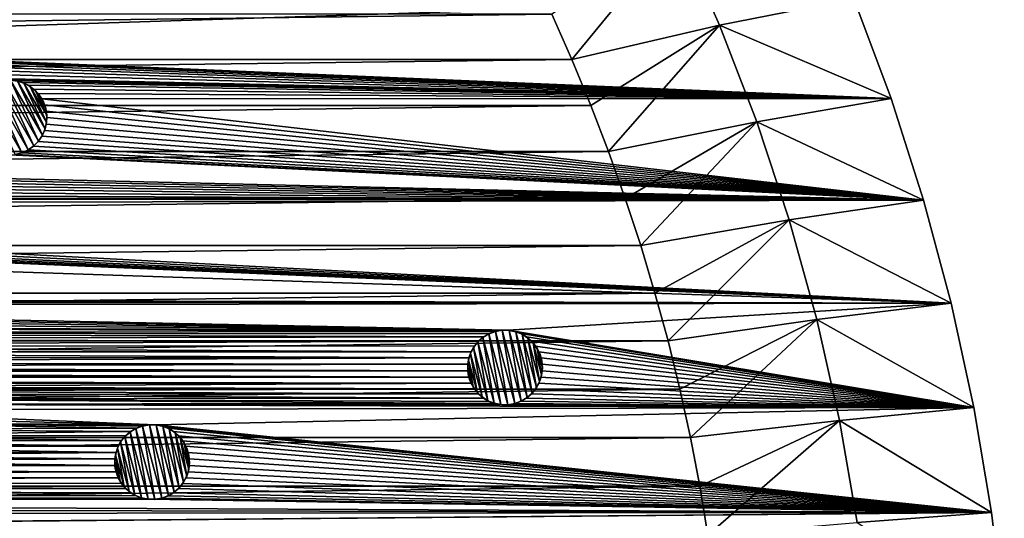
# Model space of a CAD drawing. Header units: metres. Extents: x -150 to 150, y -150 to 150.
# Tile 63 of 64: x 83 to 149, y 21 to 54. Entities that reach past the tile are written whole.
import ezdxf

# ---------------------------------------------------------------- set-up
doc = ezdxf.new("R2010")
doc.units = ezdxf.units.M
doc.layers.add('solid_P32600', color=7, linetype='CONTINUOUS')

msp = doc.modelspace()

# ---------------------------------------------------------------- linework, layer by layer
at = {"layer": 'solid_P32600'}
for points in [[(127.462036, 60.286194, 2), (119.035812, 54.693779, 5), (120.384026, 51.658955, 5)], [(130.267227, 53.957371, 2), (127.462036, 60.286194, 2), (120.384026, 51.658955, 5)], [(139.255417, 55.748329, 2), (127.462036, 60.286194, 2), (130.267227, 53.957371, 2)], [(50.599171, 52.870987), (-139.255417, 55.748329), (139.255417, 55.748329)], [(50.599171, 52.870987), (139.255417, 55.748329), (141.749542, 49.061657)], [(141.749542, 49.061657, 2), (139.255417, 55.748329, 2), (130.267227, 53.957371, 2)], [(139.255417, 55.748329), (139.255417, 55.748329, 2), (141.749542, 49.061657, 2)], [(141.749542, 49.061657), (139.255417, 55.748329), (141.749542, 49.061657, 2)], [(119.035812, 54.693779, 5), (-119.035812, 54.693779, 5), (-120.384026, 51.658955, 5)], [(120.384026, 51.658955, 5), (119.035812, 54.693779, 5), (-120.384026, 51.658955, 5)], [(130.267227, 53.957371, 2), (120.384026, 51.658955, 5), (121.653488, 48.594536, 5)], [(130.267227, 53.957371, 2), (121.653488, 48.594536, 5), (122.844788, 45.49852, 5)], [(132.757111, 47.502941, 2), (130.267227, 53.957371, 2), (122.844788, 45.49852, 5)], [(141.749542, 49.061657, 2), (130.267227, 53.957371, 2), (132.757111, 47.502941, 2)], [(51.028404, 52.796173), (50.599171, 52.870987), (141.749542, 49.061657)], [(51.437538, 52.646347), (51.028404, 52.796173), (141.749542, 49.061657)], [(51.8153, 52.429237), (51.437538, 52.646347), (141.749542, 49.061657)], [(52.148518, 52.148518), (51.8153, 52.429237), (141.749542, 49.061657)], [(52.429237, 51.8153), (52.148518, 52.148518), (141.749542, 49.061657)], [(120.384026, 51.658955, 5), (-120.384026, 51.658955, 5), (-121.653488, 48.594536, 5)], [(121.653488, 48.594536, 5), (120.384026, 51.658955, 5), (-121.653488, 48.594536, 5)], [(52.646347, 51.437538), (52.429237, 51.8153), (141.749542, 49.061657)], [(52.796173, 51.028404), (52.646347, 51.437538), (141.749542, 49.061657)], [(52.796173, 51.028404), (141.749542, 49.061657), (82.748726, 50.274139)], [(81.927216, 50.134621, -2.5), (83.998726, 45.609936, -2.5), (81.498726, 49.940063, -2.5)], [(81.927216, 50.134621, -2.5), (82.366699, 50.245613, -2.5), (84.381462, 45.883739, -2.5)], [(81.927216, 50.134621, -2.5), (84.381462, 45.883739, -2.5), (83.998726, 45.609936, -2.5)], [(82.366699, 50.245613, -2.5), (82.824585, 50.272556, -2.5), (84.697327, 46.208851, -2.5)], [(82.366699, 50.245613, -2.5), (84.697327, 46.208851, -2.5), (84.381462, 45.883739, -2.5)], [(83.182846, 50.237019), (82.748726, 50.274139), (141.749542, 49.061657)], [(82.824585, 50.272556, -2.5), (84.9496, 46.591911, -2.5), (84.697327, 46.208851, -2.5)], [(82.824585, 50.272556, -2.5), (83.285469, 50.216461, -2.5), (84.9496, 46.591911, -2.5)], [(83.603485, 50.123421), (83.182846, 50.237019), (141.749542, 49.061657)], [(83.285469, 50.216461, -2.5), (83.182846, 50.237019), (83.603485, 50.123421)], [(83.285469, 50.216461, -2.5), (83.603485, 50.123421), (83.721161, 50.076878, -2.5)], [(83.285469, 50.216461, -2.5), (85.131462, 47.0191, -2.5), (84.9496, 46.591911, -2.5)], [(83.285469, 50.216461, -2.5), (83.721161, 50.076878, -2.5), (85.131462, 47.0191, -2.5)], [(83.998726, 49.940063), (83.603485, 50.123421), (141.749542, 49.061657)], [(83.721161, 50.076878, -2.5), (83.603485, 50.123421), (83.998726, 49.940063)], [(83.721161, 50.076878, -2.5), (83.998726, 49.940063), (84.131371, 49.8573, -2.5)], [(83.721161, 50.076878, -2.5), (85.228432, 47.466217, -2.5), (85.131462, 47.0191, -2.5)], [(83.721161, 50.076878, -2.5), (84.131371, 49.8573, -2.5), (85.228432, 47.466217, -2.5)], [(83.570244, 45.415379, -2.5), (81.11599, 49.666264, -2.5), (81.498726, 49.940063, -2.5)], [(83.570244, 45.415379, -2.5), (83.130753, 45.304386, -2.5), (81.11599, 49.666264, -2.5)], [(83.998726, 45.609936, -2.5), (83.570244, 45.415379, -2.5), (81.498726, 49.940063, -2.5)], [(84.355141, 49.689453), (83.998726, 49.940063), (141.749542, 49.061657)], [(84.131371, 49.8573, -2.5), (83.998726, 49.940063), (84.355141, 49.689453)], [(84.131371, 49.8573, -2.5), (84.355141, 49.689453), (84.486839, 49.570618, -2.5)], [(84.131371, 49.8573, -2.5), (85.243378, 47.931255, -2.5), (85.228432, 47.466217, -2.5)], [(84.131371, 49.8573, -2.5), (84.486839, 49.570618, -2.5), (85.243378, 47.931255, -2.5)], [(84.663841, 49.381969), (84.355141, 49.689453), (141.749542, 49.061657)], [(84.486839, 49.570618, -2.5), (84.355141, 49.689453), (84.663841, 49.381969)], [(84.486839, 49.570618, -2.5), (84.663841, 49.381969), (84.790039, 49.217045, -2.5)], [(84.486839, 49.570618, -2.5), (85.172836, 48.382439, -2.5), (85.243378, 47.931255, -2.5)], [(84.486839, 49.570618, -2.5), (84.790039, 49.217045, -2.5), (85.172836, 48.382439, -2.5)], [(84.913048, 49.02457), (84.663841, 49.381969), (141.749542, 49.061657)], [(84.790039, 49.217045, -2.5), (84.663841, 49.381969), (84.913048, 49.02457)], [(84.790039, 49.217045, -2.5), (84.913048, 49.02457), (85.018234, 48.821808, -2.5)], [(84.790039, 49.217045, -2.5), (85.018234, 48.821808, -2.5), (85.172836, 48.382439, -2.5)], [(84.913048, 49.02457), (141.749542, 49.061657), (143.92424, 42.258408)], [(85.097961, 48.630051), (84.913048, 49.02457), (143.92424, 42.258408)], [(85.018234, 48.821808, -2.5), (84.913048, 49.02457), (85.097961, 48.630051)], [(85.018234, 48.821808, -2.5), (85.097961, 48.630051), (85.172836, 48.382439, -2.5)], [(143.92424, 42.258408, 2), (141.749542, 49.061657, 2), (132.757111, 47.502941, 2)], [(141.749542, 49.061657), (141.749542, 49.061657, 2), (143.92424, 42.258408, 2)], [(143.92424, 42.258408), (141.749542, 49.061657), (143.92424, 42.258408, 2)], [(121.653488, 48.594536, 5), (-121.653488, 48.594536, 5), (-122.844788, 45.49852, 5)], [(122.844788, 45.49852, 5), (121.653488, 48.594536, 5), (-122.844788, 45.49852, 5)], [(85.2099, 48.208969), (85.097961, 48.630051), (143.92424, 42.258408)], [(85.172836, 48.382439, -2.5), (85.097961, 48.630051), (85.2099, 48.208969)], [(85.172836, 48.382439, -2.5), (85.2099, 48.208969), (85.243378, 47.931255, -2.5)], [(85.248726, 47.775002), (85.2099, 48.208969), (143.92424, 42.258408)], [(85.243378, 47.931255, -2.5), (85.2099, 48.208969), (85.248726, 47.775002)], [(85.228432, 47.466217, -2.5), (85.2099, 47.34103), (85.131462, 47.0191, -2.5)], [(85.2099, 47.34103), (85.248726, 47.775002), (143.92424, 42.258408)], [(85.228432, 47.466217, -2.5), (85.248726, 47.775002), (85.2099, 47.34103)], [(85.243378, 47.931255, -2.5), (85.248726, 47.775002), (85.228432, 47.466217, -2.5)], [(132.757111, 47.502941, 2), (122.844788, 45.49852, 5), (123.958557, 42.369938, 5)], [(132.757111, 47.502941, 2), (123.958557, 42.369938, 5), (124.992691, 39.214821, 5)], [(134.928894, 40.928661, 2), (132.757111, 47.502941, 2), (124.992691, 39.214821, 5)], [(143.92424, 42.258408, 2), (132.757111, 47.502941, 2), (134.928894, 40.928661, 2)], [(84.913048, 46.525429), (85.097961, 46.919949), (143.92424, 42.258408)], [(84.9496, 46.591911, -2.5), (85.097961, 46.919949), (84.913048, 46.525429)], [(85.131462, 47.0191, -2.5), (85.097961, 46.919949), (84.9496, 46.591911, -2.5)], [(85.097961, 46.919949), (85.2099, 47.34103), (143.92424, 42.258408)], [(85.131462, 47.0191, -2.5), (85.2099, 47.34103), (85.097961, 46.919949)], [(84.360153, 45.864758), (84.663841, 46.16803), (143.92424, 42.258408)], [(84.381462, 45.883739, -2.5), (84.663841, 46.16803), (84.360153, 45.864758)], [(84.697327, 46.208851, -2.5), (84.663841, 46.16803), (84.381462, 45.883739, -2.5)], [(84.663841, 46.16803), (84.913048, 46.525429), (143.92424, 42.258408)], [(84.697327, 46.208851, -2.5), (84.913048, 46.525429), (84.663841, 46.16803)], [(84.9496, 46.591911, -2.5), (84.913048, 46.525429), (84.697327, 46.208851, -2.5)], [(122.844788, 45.49852, 5), (-122.844788, 45.49852, 5), (-123.958557, 42.369938, 5)], [(123.958557, 42.369938, 5), (122.844788, 45.49852, 5), (-123.958557, 42.369938, 5)], [(83.998726, 45.609936, -2.5), (83.597336, 45.424339), (83.570244, 45.415379, -2.5)], [(83.597336, 45.424339), (83.998726, 45.609936), (143.92424, 42.258408)], [(83.998726, 45.609936, -2.5), (83.998726, 45.609936), (83.597336, 45.424339)], [(84.381462, 45.883739, -2.5), (84.360153, 45.864758), (83.998726, 45.609936)], [(84.381462, 45.883739, -2.5), (83.998726, 45.609936), (83.998726, 45.609936, -2.5)], [(83.998726, 45.609936), (84.360153, 45.864758), (143.92424, 42.258408)], [(19.636248, 45.172508), (82.748726, 45.27586), (143.92424, 42.258408)], [(19.931236, 44.851852), (19.636248, 45.172508), (143.92424, 42.258408)], [(20.164616, 44.483925), (19.931236, 44.851852), (143.92424, 42.258408)], [(82.748726, 45.27586), (83.182846, 45.312981), (143.92424, 42.258408)], [(83.570244, 45.415379, -2.5), (83.182846, 45.312981), (83.130753, 45.304386, -2.5)], [(83.182846, 45.312981), (83.597336, 45.424339), (143.92424, 42.258408)], [(83.570244, 45.415379, -2.5), (83.597336, 45.424339), (83.182846, 45.312981)], [(20.332146, 44.081715), (20.164616, 44.483925), (143.92424, 42.258408)], [(20.425611, 43.656155), (20.332146, 44.081715), (143.92424, 42.258408)], [(20.445473, 43.220901), (20.425611, 43.656155), (143.92424, 42.258408)], [(20.38917, 42.795429), (20.445473, 43.220901), (143.92424, 42.258408)], [(123.958557, 42.369938, 5), (-123.958557, 42.369938, 5), (-124.992691, 39.214821, 5)], [(124.992691, 39.214821, 5), (123.958557, 42.369938, 5), (-124.992691, 39.214821, 5)], [(20.052088, 41.981644), (20.257551, 42.373241), (143.92424, 42.258408)], [(20.052088, 41.981644), (143.92424, 42.258408), (145.771255, 35.365265)], [(20.257551, 42.373241), (20.38917, 42.795429), (143.92424, 42.258408)], [(145.771255, 35.365265, 2), (143.92424, 42.258408, 2), (134.928894, 40.928661, 2)], [(143.92424, 42.258408), (143.92424, 42.258408, 2), (145.771255, 35.365265, 2)], [(145.771255, 35.365265), (143.92424, 42.258408), (145.771255, 35.365265, 2)], [(19.469233, 41.347248), (19.791046, 41.640976), (145.771255, 35.365265)], [(19.791046, 41.640976), (20.052088, 41.981644), (145.771255, 35.365265)], [(17.838842, 40.833191), (18.274168, 40.851337), (145.771255, 35.365265)], [(18.274168, 40.851337), (18.699358, 40.94648), (145.771255, 35.365265)], [(18.699358, 40.94648), (19.102224, 41.112423), (145.771255, 35.365265)], [(19.102224, 41.112423), (19.469233, 41.347248), (145.771255, 35.365265)], [(134.928894, 40.928661, 2), (124.992691, 39.214821, 5), (125.945274, 36.038628, 5)], [(134.928894, 40.928661, 2), (125.945274, 36.038628, 5), (126.817566, 32.83675, 5)], [(136.773895, 34.261681, 2), (134.928894, 40.928661, 2), (126.817566, 32.83675, 5)], [(145.771255, 35.365265, 2), (134.928894, 40.928661, 2), (136.773895, 34.261681, 2)], [(17.838842, 40.833191), (145.771255, 35.365265), (-17.838842, 40.833191)], [(33.381123, 35.652935), (-17.838842, 40.833191), (145.771255, 35.365265)], [(124.992691, 39.214821, 5), (-124.992691, 39.214821, 5), (-125.945274, 36.038628, 5)], [(125.945274, 36.038628, 5), (124.992691, 39.214821, 5), (-125.945274, 36.038628, 5)], [(125.945274, 36.038628, 5), (-125.945274, 36.038628, 5), (-126.817566, 32.83675, 5)], [(126.817566, 32.83675, 5), (125.945274, 36.038628, 5), (-126.817566, 32.83675, 5)], [(33.810356, 35.578121), (33.381123, 35.652935), (145.771255, 35.365265)], [(34.21949, 35.428299), (33.810356, 35.578121), (145.771255, 35.365265)], [(34.597248, 35.211189), (34.21949, 35.428299), (145.771255, 35.365265)], [(34.597248, 35.211189), (145.771255, 35.365265), (116.12899, 33.548771)], [(34.930466, 34.930466), (34.597248, 35.211189), (116.12899, 33.548771)], [(35.211189, 34.597248), (34.930466, 34.930466), (116.12899, 33.548771)], [(116.12899, 33.548771), (145.771255, 35.365265), (147.289536, 28.386127)], [(147.289536, 28.386127, 2), (145.771255, 35.365265, 2), (136.773895, 34.261681, 2)], [(145.771255, 35.365265), (145.771255, 35.365265, 2), (147.289536, 28.386127, 2)], [(147.289536, 28.386127), (145.771255, 35.365265), (147.289536, 28.386127, 2)], [(35.428299, 34.21949), (35.211189, 34.597248), (116.12899, 33.548771)], [(136.773895, 34.261681, 2), (126.817566, 32.83675, 5), (127.609207, 29.611324, 5)], [(136.773895, 34.261681, 2), (127.609207, 29.611324, 5), (128.318695, 26.368557, 5)], [(138.29097, 27.506132, 2), (136.773895, 34.261681, 2), (128.318695, 26.368557, 5)], [(147.289536, 28.386127, 2), (136.773895, 34.261681, 2), (138.29097, 27.506132, 2)], [(35.578121, 33.810356), (35.428299, 34.21949), (116.12899, 33.548771)], [(35.578121, 33.810356), (115.699806, 33.548485), (115.264053, 33.473099)], [(35.652935, 33.381123), (35.578121, 33.810356), (115.264053, 33.473099)], [(35.578121, 33.810356), (116.12899, 33.548771), (115.699806, 33.548485)], [(35.57729, 32.516483), (35.653793, 32.945419), (114.143944, 32.825443)], [(35.652935, 33.381123), (115.264053, 33.473099), (114.848984, 33.320507)], [(35.652935, 33.381123), (114.848984, 33.320507), (114.477158, 33.106167)], [(35.653793, 32.945419), (35.652935, 33.381123), (114.477158, 33.106167)], [(35.653793, 32.945419), (114.477158, 33.106167), (114.143944, 32.825443)], [(114.091423, 32.770687, -2.5), (114.143944, 32.825443), (114.434242, 33.075405, -2.5)], [(115.191414, 28.665462, -2.5), (114.091423, 32.770687, -2.5), (114.434242, 33.075405, -2.5)], [(114.434242, 33.075405, -2.5), (114.143944, 32.825443), (114.477158, 33.106167)], [(114.434242, 33.075405, -2.5), (114.477158, 33.106167), (114.823494, 33.307686, -2.5)], [(115.640663, 28.572981, -2.5), (114.434242, 33.075405, -2.5), (114.823494, 33.307686, -2.5)], [(115.640663, 28.572981, -2.5), (115.191414, 28.665462, -2.5), (114.434242, 33.075405, -2.5)], [(114.823494, 33.307686, -2.5), (114.477158, 33.106167), (114.848984, 33.320507)], [(114.823494, 33.307686, -2.5), (114.848984, 33.320507), (115.264053, 33.473099)], [(114.823494, 33.307686, -2.5), (115.264053, 33.473099), (115.264053, 33.473099, -2.5)], [(116.093903, 28.566442, -2.5), (114.823494, 33.307686, -2.5), (115.264053, 33.473099, -2.5)], [(116.093903, 28.566442, -2.5), (115.640663, 28.572981, -2.5), (114.823494, 33.307686, -2.5)], [(115.728294, 33.550129, -2.5), (115.264053, 33.473099, -2.5), (115.699806, 33.548485)], [(115.728294, 33.550129, -2.5), (116.558144, 28.643471, -2.5), (115.264053, 33.473099, -2.5)], [(115.264053, 33.473099, -2.5), (115.264053, 33.473099), (115.699806, 33.548485)], [(116.558144, 28.643471, -2.5), (116.093903, 28.566442, -2.5), (115.264053, 33.473099, -2.5)], [(115.728294, 33.550129, -2.5), (115.699806, 33.548485), (116.12899, 33.548771)], [(115.728294, 33.550129, -2.5), (116.12899, 33.548771), (116.181534, 33.543591, -2.5)], [(115.728294, 33.550129, -2.5), (116.998703, 28.808884, -2.5), (116.558144, 28.643471, -2.5)], [(115.728294, 33.550129, -2.5), (116.181534, 33.543591, -2.5), (116.998703, 28.808884, -2.5)], [(116.557922, 33.472267), (116.12899, 33.548771), (147.289536, 28.386127)], [(116.181534, 33.543591, -2.5), (116.12899, 33.548771), (116.557922, 33.472267)], [(116.181534, 33.543591, -2.5), (116.557922, 33.472267), (116.630783, 33.451107, -2.5)], [(116.181534, 33.543591, -2.5), (117.387955, 29.041164, -2.5), (116.998703, 28.808884, -2.5)], [(116.181534, 33.543591, -2.5), (116.630783, 33.451107, -2.5), (117.387955, 29.041164, -2.5)], [(116.967644, 33.324055), (116.557922, 33.472267), (147.289536, 28.386127)], [(116.630783, 33.451107, -2.5), (116.557922, 33.472267), (116.967644, 33.324055)], [(116.630783, 33.451107, -2.5), (116.967644, 33.324055), (117.061447, 33.277637, -2.5)], [(116.630783, 33.451107, -2.5), (117.730774, 29.345882, -2.5), (117.387955, 29.041164, -2.5)], [(116.630783, 33.451107, -2.5), (117.061447, 33.277637, -2.5), (117.730774, 29.345882, -2.5)], [(117.344543, 33.105461), (116.967644, 33.324055), (147.289536, 28.386127)], [(117.061447, 33.277637, -2.5), (116.967644, 33.324055), (117.344543, 33.105461)], [(117.061447, 33.277637, -2.5), (117.344543, 33.105461), (117.446167, 33.030041, -2.5)], [(117.061447, 33.277637, -2.5), (118.017006, 29.711447, -2.5), (117.730774, 29.345882, -2.5)], [(117.061447, 33.277637, -2.5), (117.446167, 33.030041, -2.5), (118.017006, 29.711447, -2.5)], [(117.678864, 32.826054), (117.344543, 33.105461), (147.289536, 28.386127)], [(117.446167, 33.030041, -2.5), (117.344543, 33.105461), (117.678864, 32.826054)], [(117.446167, 33.030041, -2.5), (117.678864, 32.826054), (117.785568, 32.711781, -2.5)], [(117.446167, 33.030041, -2.5), (118.226387, 30.118229, -2.5), (118.017006, 29.711447, -2.5)], [(117.446167, 33.030041, -2.5), (117.785568, 32.711781, -2.5), (118.226387, 30.118229, -2.5)], [(126.817566, 32.83675, 5), (-126.817566, 32.83675, 5), (-127.609207, 29.611324, 5)], [(127.609207, 29.611324, 5), (126.817566, 32.83675, 5), (-127.609207, 29.611324, 5)], [(35.429077, 32.106762), (35.57729, 32.516483), (113.646111, 32.114468)], [(35.57729, 32.516483), (114.143944, 32.825443), (113.86322, 32.492226)], [(35.57729, 32.516483), (113.86322, 32.492226), (113.646111, 32.114468)], [(113.59581, 31.998343, -2.5), (113.646111, 32.114468), (113.805191, 32.405125, -2.5)], [(114.37603, 29.086529, -2.5), (113.59581, 31.998343, -2.5), (113.805191, 32.405125, -2.5)], [(113.805191, 32.405125, -2.5), (113.646111, 32.114468), (113.86322, 32.492226)], [(113.805191, 32.405125, -2.5), (113.86322, 32.492226), (114.091423, 32.770687, -2.5)], [(114.76075, 28.838934, -2.5), (113.805191, 32.405125, -2.5), (114.091423, 32.770687, -2.5)], [(114.76075, 28.838934, -2.5), (114.37603, 29.086529, -2.5), (113.805191, 32.405125, -2.5)], [(114.091423, 32.770687, -2.5), (113.86322, 32.492226), (114.143944, 32.825443)], [(115.191414, 28.665462, -2.5), (114.76075, 28.838934, -2.5), (114.091423, 32.770687, -2.5)], [(117.958275, 32.491734), (117.678864, 32.826054), (147.289536, 28.386127)], [(117.785568, 32.711781, -2.5), (117.678864, 32.826054), (117.958275, 32.491734)], [(117.785568, 32.711781, -2.5), (117.958275, 32.491734), (118.054726, 32.342865, -2.5)], [(117.785568, 32.711781, -2.5), (118.361183, 30.563553, -2.5), (118.226387, 30.118229, -2.5)], [(117.785568, 32.711781, -2.5), (118.054726, 32.342865, -2.5), (118.361183, 30.563553, -2.5)], [(118.176872, 32.11483), (117.958275, 32.491734), (147.289536, 28.386127)], [(118.054726, 32.342865, -2.5), (117.958275, 32.491734), (118.176872, 32.11483)], [(118.054726, 32.342865, -2.5), (118.176872, 32.11483), (118.256081, 31.922863, -2.5)], [(118.054726, 32.342865, -2.5), (118.409821, 31.01762, -2.5), (118.361183, 30.563553, -2.5)], [(118.054726, 32.342865, -2.5), (118.256081, 31.922863, -2.5), (118.409821, 31.01762, -2.5)], [(34.931076, 31.39554), (35.214237, 31.735222), (113.496284, 31.705334)], [(34.931076, 31.39554), (113.496284, 31.705334), (113.421471, 31.2761)], [(35.214237, 31.735222), (35.429077, 32.106762), (113.496284, 31.705334)], [(35.429077, 32.106762), (113.646111, 32.114468), (113.496284, 31.705334)], [(113.461014, 31.553017, -2.5), (113.421471, 31.2761), (113.496284, 31.705334)], [(113.461014, 31.553017, -2.5), (113.496284, 31.705334), (113.59581, 31.998343, -2.5)], [(114.036629, 29.404791, -2.5), (113.461014, 31.553017, -2.5), (113.59581, 31.998343, -2.5)], [(113.59581, 31.998343, -2.5), (113.496284, 31.705334), (113.646111, 32.114468)], [(114.37603, 29.086529, -2.5), (114.036629, 29.404791, -2.5), (113.59581, 31.998343, -2.5)], [(118.325081, 31.705111), (118.176872, 32.11483), (147.289536, 28.386127)], [(118.256081, 31.922863, -2.5), (118.176872, 32.11483), (118.325081, 31.705111)], [(118.256081, 31.922863, -2.5), (118.325081, 31.705111), (118.374207, 31.482031, -2.5)], [(118.256081, 31.922863, -2.5), (118.374207, 31.482031, -2.5), (118.409821, 31.01762, -2.5)], [(118.401588, 31.276175), (118.325081, 31.705111), (147.289536, 28.386127)], [(118.374207, 31.482031, -2.5), (118.325081, 31.705111), (118.401588, 31.276175)], [(34.219852, 30.897539), (34.591393, 31.112379), (113.420616, 30.840397)], [(34.591393, 31.112379), (34.931076, 31.39554), (113.421471, 31.2761)], [(34.591393, 31.112379), (113.421471, 31.2761), (113.420616, 30.840397)], [(113.412376, 31.098949, -2.5), (113.421471, 31.2761), (113.461014, 31.553017, -2.5)], [(113.767471, 29.773706, -2.5), (113.412376, 31.098949, -2.5), (113.461014, 31.553017, -2.5)], [(113.412376, 31.098949, -2.5), (113.420616, 30.840397), (113.421471, 31.2761)], [(113.44799, 30.634539, -2.5), (113.420616, 30.840397), (113.412376, 31.098949, -2.5)], [(113.566116, 30.193708, -2.5), (113.44799, 30.634539, -2.5), (113.412376, 31.098949, -2.5)], [(113.767471, 29.773706, -2.5), (113.566116, 30.193708, -2.5), (113.412376, 31.098949, -2.5)], [(114.036629, 29.404791, -2.5), (113.767471, 29.773706, -2.5), (113.461014, 31.553017, -2.5)], [(118.409821, 31.01762, -2.5), (118.400726, 30.840471), (118.361183, 30.563553, -2.5)], [(118.374207, 31.482031, -2.5), (118.401588, 31.276175), (118.409821, 31.01762, -2.5)], [(118.400726, 30.840471), (118.401588, 31.276175), (147.289536, 28.386127)], [(118.409821, 31.01762, -2.5), (118.401588, 31.276175), (118.400726, 30.840471)], [(113.645332, 30.00174), (-113.645332, 30.00174), (-113.497116, 30.411461)], [(-33.381199, 30.672821), (113.497116, 30.411461), (-113.497116, 30.411461)], [(113.497116, 30.411461), (113.645332, 30.00174), (-113.497116, 30.411461)], [(33.381199, 30.672821), (113.497116, 30.411461), (-33.381199, 30.672821)], [(33.381199, 30.672821), (33.810131, 30.749325), (113.497116, 30.411461)], [(33.810131, 30.749325), (34.219852, 30.897539), (113.420616, 30.840397)], [(33.810131, 30.749325), (113.420616, 30.840397), (113.497116, 30.411461)], [(113.44799, 30.634539, -2.5), (113.497116, 30.411461), (113.420616, 30.840397)], [(113.566116, 30.193708, -2.5), (113.497116, 30.411461), (113.44799, 30.634539, -2.5)], [(113.566116, 30.193708, -2.5), (113.645332, 30.00174), (113.497116, 30.411461)], [(118.176086, 30.002104), (118.325912, 30.411238), (147.289536, 28.386127)], [(118.226387, 30.118229, -2.5), (118.325912, 30.411238), (118.176086, 30.002104)], [(118.361183, 30.563553, -2.5), (118.325912, 30.411238), (118.226387, 30.118229, -2.5)], [(118.325912, 30.411238), (118.400726, 30.840471), (147.289536, 28.386127)], [(118.361183, 30.563553, -2.5), (118.400726, 30.840471), (118.325912, 30.411238)], [(65.717369, 29.763815), (-113.645332, 30.00174), (113.645332, 30.00174)], [(65.717369, 29.763815), (113.645332, 30.00174), (113.863922, 29.624838)], [(66.152618, 29.743954), (65.717369, 29.763815), (113.863922, 29.624838)], [(66.578178, 29.650486), (66.152618, 29.743954), (113.863922, 29.624838)], [(66.980392, 29.482958), (66.578178, 29.650486), (113.863922, 29.624838)], [(113.767471, 29.773706, -2.5), (113.645332, 30.00174), (113.566116, 30.193708, -2.5)], [(113.767471, 29.773706, -2.5), (113.863922, 29.624838), (113.645332, 30.00174)], [(114.036629, 29.404791, -2.5), (113.863922, 29.624838), (113.767471, 29.773706, -2.5)], [(118.017006, 29.711447, -2.5), (117.958977, 29.624344), (117.730774, 29.345882, -2.5)], [(117.958977, 29.624344), (118.176086, 30.002104), (147.289536, 28.386127)], [(118.017006, 29.711447, -2.5), (118.176086, 30.002104), (117.958977, 29.624344)], [(118.226387, 30.118229, -2.5), (118.176086, 30.002104), (118.017006, 29.711447, -2.5)], [(127.609207, 29.611324, 5), (-127.609207, 29.611324, 5), (-128.318695, 26.368557, 5)], [(128.318695, 26.368557, 5), (127.609207, 29.611324, 5), (-128.318695, 26.368557, 5)], [(66.980392, 29.482958), (113.863922, 29.624838), (114.143333, 29.290518)], [(67.34832, 29.249578), (66.980392, 29.482958), (114.143333, 29.290518)], [(67.34832, 29.249578), (114.143333, 29.290518), (114.477654, 29.01111)], [(67.668976, 28.954588), (67.34832, 29.249578), (114.477654, 29.01111)], [(67.668976, 28.954588), (114.477654, 29.01111), (114.854553, 28.792517)], [(114.036629, 29.404791, -2.5), (114.143333, 29.290518), (113.863922, 29.624838)], [(114.37603, 29.086529, -2.5), (114.143333, 29.290518), (114.036629, 29.404791, -2.5)], [(114.37603, 29.086529, -2.5), (114.477654, 29.01111), (114.143333, 29.290518)], [(114.76075, 28.838934, -2.5), (114.477654, 29.01111), (114.37603, 29.086529, -2.5)], [(114.76075, 28.838934, -2.5), (114.854553, 28.792517), (114.477654, 29.01111)], [(116.973213, 28.796062), (117.345039, 29.010405), (147.289536, 28.386127)], [(116.998703, 28.808884, -2.5), (117.345039, 29.010405), (116.973213, 28.796062)], [(117.387955, 29.041164, -2.5), (117.345039, 29.010405), (116.998703, 28.808884, -2.5)], [(117.345039, 29.010405), (117.678261, 29.291128), (147.289536, 28.386127)], [(117.387955, 29.041164, -2.5), (117.678261, 29.291128), (117.345039, 29.010405)], [(117.730774, 29.345882, -2.5), (117.678261, 29.291128), (117.387955, 29.041164, -2.5)], [(117.678261, 29.291128), (117.958977, 29.624344), (147.289536, 28.386127)], [(117.730774, 29.345882, -2.5), (117.958977, 29.624344), (117.678261, 29.291128)], [(67.668976, 28.954588), (114.854553, 28.792517), (115.264275, 28.644302)], [(67.934898, 28.609444), (67.668976, 28.954588), (115.264275, 28.644302)], [(67.934898, 28.609444), (115.264275, 28.644302), (115.693207, 28.567799)], [(67.934898, 28.609444), (115.693207, 28.567799), (147.289536, 28.386127)], [(68.135323, 28.222574), (67.934898, 28.609444), (147.289536, 28.386127)], [(68.135323, 28.222574), (147.289536, 28.386127), (92.5121, 27.220646)], [(92.5121, 27.220646), (147.289536, 28.386127), (148.4729, 21.34824)], [(115.191414, 28.665462, -2.5), (114.854553, 28.792517), (114.76075, 28.838934, -2.5)], [(115.191414, 28.665462, -2.5), (115.264275, 28.644302), (114.854553, 28.792517)], [(115.640663, 28.572981, -2.5), (115.264275, 28.644302), (115.191414, 28.665462, -2.5)], [(115.640663, 28.572981, -2.5), (115.693207, 28.567799), (115.264275, 28.644302)], [(116.093903, 28.566442, -2.5), (115.693207, 28.567799), (115.640663, 28.572981, -2.5)], [(115.693207, 28.567799), (116.122391, 28.568087), (147.289536, 28.386127)], [(116.093903, 28.566442, -2.5), (116.122391, 28.568087), (115.693207, 28.567799)], [(116.558144, 28.643471, -2.5), (116.122391, 28.568087), (116.093903, 28.566442, -2.5)], [(116.122391, 28.568087), (116.558144, 28.643471), (147.289536, 28.386127)], [(116.558144, 28.643471, -2.5), (116.558144, 28.643471), (116.122391, 28.568087)], [(116.998703, 28.808884, -2.5), (116.973213, 28.796062), (116.558144, 28.643471)], [(116.998703, 28.808884, -2.5), (116.558144, 28.643471), (116.558144, 28.643471, -2.5)], [(116.558144, 28.643471), (116.973213, 28.796062), (147.289536, 28.386127)], [(148.4729, 21.34824, 2), (147.289536, 28.386127, 2), (138.29097, 27.506132, 2)], [(147.289536, 28.386127), (147.289536, 28.386127, 2), (148.4729, 21.34824, 2)], [(148.4729, 21.34824), (147.289536, 28.386127), (148.4729, 21.34824, 2)], [(68.267159, 27.807293), (68.135323, 28.222574), (92.5121, 27.220646)], [(68.323174, 27.375206), (68.267159, 27.807293), (92.5121, 27.220646)], [(68.305031, 26.939878), (68.323174, 27.375206), (91.232101, 26.992382)], [(68.323174, 27.375206), (92.082916, 27.22036), (91.647163, 27.144974)], [(68.323174, 27.375206), (91.647163, 27.144974), (91.232101, 26.992382)], [(68.323174, 27.375206), (92.5121, 27.220646), (92.082916, 27.22036)], [(91.206604, 26.979561, -2.5), (91.232101, 26.992382), (91.647163, 27.144974)], [(91.206604, 26.979561, -2.5), (91.647163, 27.144974), (91.647163, 27.144974, -2.5)], [(92.47702, 22.238317, -2.5), (91.206604, 26.979561, -2.5), (91.647163, 27.144974, -2.5)], [(92.111404, 27.222002, -2.5), (91.647163, 27.144974, -2.5), (92.082916, 27.22036)], [(92.111404, 27.222002, -2.5), (92.941261, 22.315346, -2.5), (91.647163, 27.144974, -2.5)], [(91.647163, 27.144974, -2.5), (91.647163, 27.144974), (92.082916, 27.22036)], [(92.941261, 22.315346, -2.5), (92.47702, 22.238317, -2.5), (91.647163, 27.144974, -2.5)], [(92.111404, 27.222002, -2.5), (92.082916, 27.22036), (92.5121, 27.220646)], [(92.111404, 27.222002, -2.5), (92.5121, 27.220646), (92.564644, 27.215466, -2.5)], [(92.111404, 27.222002, -2.5), (93.381821, 22.480759, -2.5), (92.941261, 22.315346, -2.5)], [(92.111404, 27.222002, -2.5), (92.564644, 27.215466, -2.5), (93.381821, 22.480759, -2.5)], [(92.94104, 27.144142), (92.5121, 27.220646), (148.4729, 21.34824)], [(92.564644, 27.215466, -2.5), (92.5121, 27.220646), (92.94104, 27.144142)], [(92.564644, 27.215466, -2.5), (92.94104, 27.144142), (93.013901, 27.122982, -2.5)], [(92.564644, 27.215466, -2.5), (93.771065, 22.713039, -2.5), (93.381821, 22.480759, -2.5)], [(92.564644, 27.215466, -2.5), (93.013901, 27.122982, -2.5), (93.771065, 22.713039, -2.5)], [(93.350761, 26.99593), (92.94104, 27.144142), (148.4729, 21.34824)], [(93.013901, 27.122982, -2.5), (92.94104, 27.144142), (93.350761, 26.99593)], [(93.013901, 27.122982, -2.5), (93.350761, 26.99593), (93.444565, 26.949511, -2.5)], [(93.013901, 27.122982, -2.5), (94.113892, 23.017757, -2.5), (93.771065, 22.713039, -2.5)], [(93.013901, 27.122982, -2.5), (93.444565, 26.949511, -2.5), (94.113892, 23.017757, -2.5)], [(138.29097, 27.506132, 2), (128.318695, 26.368557, 5), (128.944931, 23.112572, 5)], [(138.29097, 27.506132, 2), (128.944931, 23.112572, 5), (129.488983, 19.837872, 5)], [(139.473541, 20.69006, 2), (138.29097, 27.506132, 2), (129.488983, 19.837872, 5)], [(148.4729, 21.34824, 2), (138.29097, 27.506132, 2), (139.473541, 20.69006, 2)], [(128.318695, 26.368557, 5), (-128.318695, 26.368557, 5), (-128.944931, 23.112572, 5)], [(128.944931, 23.112572, 5), (128.318695, 26.368557, 5), (-128.944931, 23.112572, 5)], [(68.043945, 26.111822), (68.209885, 26.514688), (90.24633, 26.164101)], [(68.209885, 26.514688), (68.305031, 26.939878), (90.860275, 26.77804)], [(68.209885, 26.514688), (90.860275, 26.77804), (90.527054, 26.497318)], [(68.209885, 26.514688), (90.527054, 26.497318), (90.24633, 26.164101)], [(68.305031, 26.939878), (91.232101, 26.992382), (90.860275, 26.77804)], [(90.188309, 26.077, -2.5), (90.24633, 26.164101), (90.474533, 26.442562, -2.5)], [(91.14386, 22.510809, -2.5), (90.188309, 26.077, -2.5), (90.474533, 26.442562, -2.5)], [(90.474533, 26.442562, -2.5), (90.24633, 26.164101), (90.527054, 26.497318)], [(90.474533, 26.442562, -2.5), (90.527054, 26.497318), (90.81736, 26.74728, -2.5)], [(91.574524, 22.337337, -2.5), (90.474533, 26.442562, -2.5), (90.81736, 26.74728, -2.5)], [(91.574524, 22.337337, -2.5), (91.14386, 22.510809, -2.5), (90.474533, 26.442562, -2.5)], [(90.81736, 26.74728, -2.5), (90.527054, 26.497318), (90.860275, 26.77804)], [(90.81736, 26.74728, -2.5), (90.860275, 26.77804), (91.206604, 26.979561, -2.5)], [(92.023781, 22.244854, -2.5), (90.81736, 26.74728, -2.5), (91.206604, 26.979561, -2.5)], [(92.023781, 22.244854, -2.5), (91.574524, 22.337337, -2.5), (90.81736, 26.74728, -2.5)], [(91.206604, 26.979561, -2.5), (90.860275, 26.77804), (91.232101, 26.992382)], [(92.47702, 22.238317, -2.5), (92.023781, 22.244854, -2.5), (91.206604, 26.979561, -2.5)], [(93.727661, 26.777334), (93.350761, 26.99593), (148.4729, 21.34824)], [(93.444565, 26.949511, -2.5), (93.350761, 26.99593), (93.727661, 26.777334)], [(93.444565, 26.949511, -2.5), (93.727661, 26.777334), (93.829285, 26.701918, -2.5)], [(93.444565, 26.949511, -2.5), (94.400124, 23.38332, -2.5), (94.113892, 23.017757, -2.5)], [(93.444565, 26.949511, -2.5), (93.829285, 26.701918, -2.5), (94.400124, 23.38332, -2.5)], [(94.061981, 26.497927), (93.727661, 26.777334), (148.4729, 21.34824)], [(93.829285, 26.701918, -2.5), (93.727661, 26.777334), (94.061981, 26.497927)], [(93.829285, 26.701918, -2.5), (94.061981, 26.497927), (94.168686, 26.383654, -2.5)], [(93.829285, 26.701918, -2.5), (94.609505, 23.790104, -2.5), (94.400124, 23.38332, -2.5)], [(93.829285, 26.701918, -2.5), (94.168686, 26.383654, -2.5), (94.609505, 23.790104, -2.5)], [(94.341385, 26.163607), (94.061981, 26.497927), (148.4729, 21.34824)], [(94.168686, 26.383654, -2.5), (94.061981, 26.497927), (94.341385, 26.163607)], [(94.168686, 26.383654, -2.5), (94.341385, 26.163607), (94.437836, 26.014738, -2.5)], [(94.168686, 26.383654, -2.5), (94.744301, 24.235428, -2.5), (94.609505, 23.790104, -2.5)], [(94.168686, 26.383654, -2.5), (94.437836, 26.014738, -2.5), (94.744301, 24.235428, -2.5)], [(67.515388, 25.423), (67.80912, 25.744816), (89.879395, 25.377207)], [(67.80912, 25.744816), (68.043945, 26.111822), (90.029221, 25.786341)], [(67.80912, 25.744816), (90.029221, 25.786341), (89.879395, 25.377207)], [(68.043945, 26.111822), (90.24633, 26.164101), (90.029221, 25.786341)], [(89.978928, 25.670216, -2.5), (89.879395, 25.377207), (90.029221, 25.786341)], [(89.978928, 25.670216, -2.5), (90.029221, 25.786341), (90.188309, 26.077, -2.5)], [(90.75914, 22.758402, -2.5), (89.978928, 25.670216, -2.5), (90.188309, 26.077, -2.5)], [(90.188309, 26.077, -2.5), (90.029221, 25.786341), (90.24633, 26.164101)], [(91.14386, 22.510809, -2.5), (90.75914, 22.758402, -2.5), (90.188309, 26.077, -2.5)], [(94.559982, 25.786705), (94.341385, 26.163607), (148.4729, 21.34824)], [(94.437836, 26.014738, -2.5), (94.341385, 26.163607), (94.559982, 25.786705)], [(94.437836, 26.014738, -2.5), (94.559982, 25.786705), (94.639198, 25.594738, -2.5)], [(94.437836, 26.014738, -2.5), (94.792938, 24.689495, -2.5), (94.744301, 24.235428, -2.5)], [(94.437836, 26.014738, -2.5), (94.639198, 25.594738, -2.5), (94.792938, 24.689495, -2.5)], [(94.708199, 25.376984), (94.559982, 25.786705), (148.4729, 21.34824)], [(94.639198, 25.594738, -2.5), (94.559982, 25.786705), (94.708199, 25.376984)], [(66.783127, 24.956495), (67.174721, 25.161959), (89.804581, 24.947973)], [(67.174721, 25.161959), (67.515388, 25.423), (89.879395, 25.377207)], [(67.174721, 25.161959), (89.879395, 25.377207), (89.804581, 24.947973)], [(89.795486, 24.770824, -2.5), (89.804581, 24.947973), (89.844124, 25.224892, -2.5)], [(90.150589, 23.445581, -2.5), (89.795486, 24.770824, -2.5), (89.844124, 25.224892, -2.5)], [(89.844124, 25.224892, -2.5), (89.804581, 24.947973), (89.879395, 25.377207)], [(89.844124, 25.224892, -2.5), (89.879395, 25.377207), (89.978928, 25.670216, -2.5)], [(90.419739, 23.076666, -2.5), (89.844124, 25.224892, -2.5), (89.978928, 25.670216, -2.5)], [(90.419739, 23.076666, -2.5), (90.150589, 23.445581, -2.5), (89.844124, 25.224892, -2.5)], [(90.75914, 22.758402, -2.5), (90.419739, 23.076666, -2.5), (89.978928, 25.670216, -2.5)], [(94.639198, 25.594738, -2.5), (94.708199, 25.376984), (94.757317, 25.153906, -2.5)], [(94.639198, 25.594738, -2.5), (94.757317, 25.153906, -2.5), (94.792938, 24.689495, -2.5)], [(94.784698, 24.94805), (94.708199, 25.376984), (148.4729, 21.34824)], [(94.757317, 25.153906, -2.5), (94.708199, 25.376984), (94.784698, 24.94805)], [(94.757317, 25.153906, -2.5), (94.784698, 24.94805), (94.792938, 24.689495, -2.5)], [(1.25, 24.665064), (65.935463, 24.768574), (89.803726, 24.51227)], [(1.606416, 24.414452), (1.25, 24.665064), (89.803726, 24.51227)], [(1.606416, 24.414452), (89.803726, 24.51227), (89.880226, 24.083336)], [(1.915111, 24.10697), (1.606416, 24.414452), (89.880226, 24.083336)], [(65.935463, 24.768574), (66.360939, 24.824879), (89.803726, 24.51227)], [(66.360939, 24.824879), (66.783127, 24.956495), (89.804581, 24.947973)], [(66.360939, 24.824879), (89.804581, 24.947973), (89.803726, 24.51227)], [(89.795486, 24.770824, -2.5), (89.803726, 24.51227), (89.804581, 24.947973)], [(89.831108, 24.306414, -2.5), (89.803726, 24.51227), (89.795486, 24.770824, -2.5)], [(89.949226, 23.865582, -2.5), (89.831108, 24.306414, -2.5), (89.795486, 24.770824, -2.5)], [(90.150589, 23.445581, -2.5), (89.949226, 23.865582, -2.5), (89.795486, 24.770824, -2.5)], [(89.831108, 24.306414, -2.5), (89.880226, 24.083336), (89.803726, 24.51227)], [(94.70903, 24.083113), (94.783844, 24.512346), (148.4729, 21.34824)], [(94.744301, 24.235428, -2.5), (94.783844, 24.512346), (94.70903, 24.083113)], [(94.792938, 24.689495, -2.5), (94.783844, 24.512346), (94.744301, 24.235428, -2.5)], [(94.783844, 24.512346), (94.784698, 24.94805), (148.4729, 21.34824)], [(94.792938, 24.689495, -2.5), (94.784698, 24.94805), (94.783844, 24.512346)], [(2.164318, 23.749569), (1.915111, 24.10697), (89.880226, 24.083336)], [(2.164318, 23.749569), (89.880226, 24.083336), (90.028442, 23.673615)], [(2.349231, 23.355051), (2.164318, 23.749569), (90.028442, 23.673615)], [(89.949226, 23.865582, -2.5), (89.880226, 24.083336), (89.831108, 24.306414, -2.5)], [(89.949226, 23.865582, -2.5), (90.028442, 23.673615), (89.880226, 24.083336)], [(90.150589, 23.445581, -2.5), (90.028442, 23.673615), (89.949226, 23.865582, -2.5)], [(94.609505, 23.790104, -2.5), (94.559204, 23.673979), (94.400124, 23.38332, -2.5)], [(94.559204, 23.673979), (94.70903, 24.083113), (148.4729, 21.34824)], [(94.609505, 23.790104, -2.5), (94.70903, 24.083113), (94.559204, 23.673979)], [(94.744301, 24.235428, -2.5), (94.70903, 24.083113), (94.609505, 23.790104, -2.5)], [(128.944931, 23.112572, 5), (-128.944931, 23.112572, 5), (-129.488983, 19.837872, 5)], [(129.488983, 19.837872, 5), (128.944931, 23.112572, 5), (-129.488983, 19.837872, 5)], [(2.349231, 23.355051), (90.028442, 23.673615), (90.24704, 23.296713)], [(2.349231, 23.355051), (90.24704, 23.296713), (90.526443, 22.962393)], [(2.460035, 22.940416), (2.349231, 23.355051), (90.526443, 22.962393)], [(90.150589, 23.445581, -2.5), (90.24704, 23.296713), (90.028442, 23.673615)], [(90.419739, 23.076666, -2.5), (90.24704, 23.296713), (90.150589, 23.445581, -2.5)], [(90.419739, 23.076666, -2.5), (90.526443, 22.962393), (90.24704, 23.296713)], [(90.75914, 22.758402, -2.5), (90.526443, 22.962393), (90.419739, 23.076666, -2.5)], [(94.061371, 22.963001), (94.342094, 23.296219), (148.4729, 21.34824)], [(94.113892, 23.017757, -2.5), (94.342094, 23.296219), (94.061371, 22.963001)], [(94.400124, 23.38332, -2.5), (94.342094, 23.296219), (94.113892, 23.017757, -2.5)], [(94.342094, 23.296219), (94.559204, 23.673979), (148.4729, 21.34824)], [(94.400124, 23.38332, -2.5), (94.559204, 23.673979), (94.342094, 23.296219)], [(2.460035, 22.940416), (90.526443, 22.962393), (90.860764, 22.682985)], [(2.5, 22.5), (2.460035, 22.940416), (90.860764, 22.682985)], [(2.460035, 22.059584), (2.5, 22.5), (92.076324, 22.239674)], [(2.5, 22.5), (90.860764, 22.682985), (91.237663, 22.46439)], [(2.5, 22.5), (91.647385, 22.316177), (92.076324, 22.239674)], [(2.5, 22.5), (91.237663, 22.46439), (91.647385, 22.316177)], [(90.75914, 22.758402, -2.5), (90.860764, 22.682985), (90.526443, 22.962393)], [(91.14386, 22.510809, -2.5), (90.860764, 22.682985), (90.75914, 22.758402, -2.5)], [(91.14386, 22.510809, -2.5), (91.237663, 22.46439), (90.860764, 22.682985)], [(91.574524, 22.337337, -2.5), (91.237663, 22.46439), (91.14386, 22.510809, -2.5)], [(91.574524, 22.337337, -2.5), (91.647385, 22.316177), (91.237663, 22.46439)], [(93.381821, 22.480759, -2.5), (93.356323, 22.467937), (92.941261, 22.315346)], [(93.381821, 22.480759, -2.5), (92.941261, 22.315346), (92.941261, 22.315346, -2.5)], [(92.941261, 22.315346), (93.356323, 22.467937), (148.4729, 21.34824)], [(93.356323, 22.467937), (93.728157, 22.68228), (148.4729, 21.34824)], [(93.381821, 22.480759, -2.5), (93.728157, 22.68228), (93.356323, 22.467937)], [(93.771065, 22.713039, -2.5), (93.728157, 22.68228), (93.381821, 22.480759, -2.5)], [(93.728157, 22.68228), (94.061371, 22.963001), (148.4729, 21.34824)], [(93.771065, 22.713039, -2.5), (94.061371, 22.963001), (93.728157, 22.68228)], [(94.113892, 23.017757, -2.5), (94.061371, 22.963001), (93.771065, 22.713039, -2.5)], [(2.349231, 21.644949), (2.460035, 22.059584), (148.4729, 21.34824)], [(2.460035, 22.059584), (92.076324, 22.239674), (148.4729, 21.34824)], [(92.023781, 22.244854, -2.5), (91.647385, 22.316177), (91.574524, 22.337337, -2.5)], [(92.023781, 22.244854, -2.5), (92.076324, 22.239674), (91.647385, 22.316177)], [(92.47702, 22.238317, -2.5), (92.076324, 22.239674), (92.023781, 22.244854, -2.5)], [(92.076324, 22.239674), (92.505508, 22.23996), (148.4729, 21.34824)], [(92.47702, 22.238317, -2.5), (92.505508, 22.23996), (92.076324, 22.239674)], [(92.941261, 22.315346, -2.5), (92.505508, 22.23996), (92.47702, 22.238317, -2.5)], [(92.505508, 22.23996), (92.941261, 22.315346), (148.4729, 21.34824)], [(92.941261, 22.315346, -2.5), (92.941261, 22.315346), (92.505508, 22.23996)], [(2.164318, 21.250431), (2.349231, 21.644949), (148.4729, 21.34824)], [(2.164318, 21.250431), (148.4729, 21.34824), (43.220901, 20.445473)], [(43.656155, 20.425611), (43.220901, 20.445473), (148.4729, 21.34824)], [(43.656155, 20.425611), (148.4729, 21.34824), (149.320877, 14.257286)], [(149.320877, 14.257286, 2), (148.4729, 21.34824, 2), (139.473541, 20.69006, 2)], [(148.4729, 21.34824), (148.4729, 21.34824, 2), (149.320877, 14.257286, 2)], [(149.320877, 14.257286), (148.4729, 21.34824), (149.320877, 14.257286, 2)]]:
    msp.add_3dface(points, dxfattribs=at)

doc.saveas('drawing.dxf')
